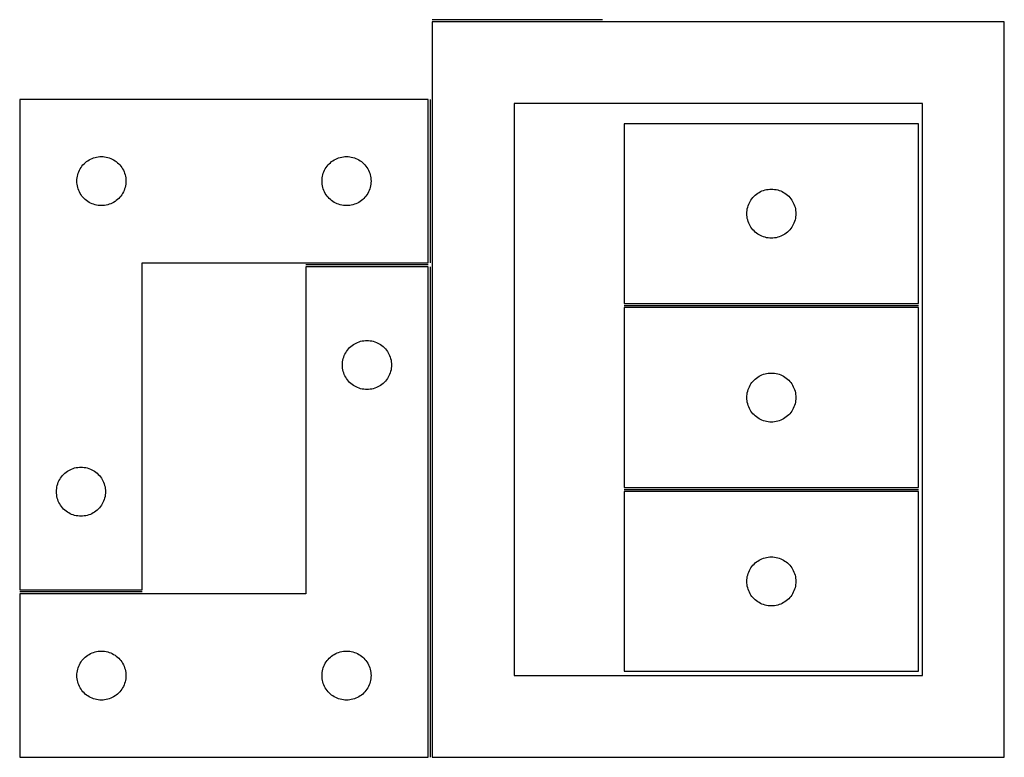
# Model space of a CAD drawing. Header units: millimetres. Extents: x 7 to 1239, y 7 to 1316.
# Tile 1 of 27: x 7 to 368, y 7 to 277. Entities that reach past the tile are written whole.
import ezdxf

# ---------------------------------------------------------------- set-up
doc = ezdxf.new("R2010")
doc.units = ezdxf.units.MM
doc.layers.add('COMMON', color=5, linetype='CONTINUOUS', true_color=0x0000ff)
doc.layers.add('CUT', color=7, linetype='CONTINUOUS', true_color=0x000000)

msp = doc.modelspace()

# ---------------------------------------------------------------- linework, layer by layer
at = {"layer": 'COMMON'}
for p, q in [((220.482124, 277.250017), (158.000007, 277.250017)), ((157.250006, 248.000012), (157.250006, 188.000012)), ((156.500006, 187.250012), (111.500006, 187.250012)), ((157.250006, 186.500006), (157.250006, 6.500006)), ((228.468732, 172.306738), (336.468732, 172.306738)), ((228.468732, 104.806737), (336.468732, 104.806737)), ((51.500006, 67.250012), (6.500006, 67.250012))]:
    msp.add_line(p, q, dxfattribs=at)
at = {"layer": 'CUT'}
for p, q in [((368.000007, 276.500006), (158.000007, 276.500006)), ((158.000007, 276.500006), (158.000007, 6.500006)), ((368.000007, 6.500006), (368.000007, 276.500006)), ((6.500006, 248.000012), (6.500006, 68.000012)), ((156.500006, 248.000012), (6.500006, 248.000012)), ((156.500006, 188.000012), (156.500006, 248.000012)), ((338.000007, 246.500006), (188.000007, 246.500006)), ((188.000007, 246.500006), (188.000007, 36.500006)), ((338.000007, 36.500006), (338.000007, 246.500006)), ((336.468732, 239.056739), (228.468732, 239.056739)), ((228.468732, 239.056739), (228.468732, 173.056739)), ((336.468732, 173.056739), (336.468732, 239.056739)), ((29.733448, 223.934124), (30.136045, 224.363973)), ((30.136045, 224.363973), (30.565894, 224.76657)), ((30.565894, 224.76657), (31.021153, 225.140192)), ((31.021153, 225.140192), (31.499874, 225.483239)), ((31.499874, 225.483239), (32.000006, 225.794241)), ((32.000006, 225.794241), (32.519408, 226.071867)), ((32.519408, 226.071867), (33.055855, 226.314928)), ((33.055855, 226.314928), (33.607051, 226.522383)), ((33.607051, 226.522383), (34.170635, 226.693344)), ((34.170635, 226.693344), (34.744193, 226.82708)), ((34.744193, 226.82708), (35.32527, 226.923016)), ((35.32527, 226.923016), (35.911378, 226.980742)), ((35.911378, 226.980742), (36.500006, 227.000012)), ((36.500006, 227.000012), (37.088634, 226.980742)), ((37.088634, 226.980742), (37.674742, 226.923016)), ((37.674742, 226.923016), (38.255819, 226.82708)), ((38.255819, 226.82708), (38.829377, 226.693344)), ((38.829377, 226.693344), (39.392961, 226.522383)), ((39.392961, 226.522383), (39.944157, 226.314928)), ((39.944157, 226.314928), (40.480604, 226.071867)), ((40.480604, 226.071867), (41.000006, 225.794241)), ((41.000006, 225.794241), (41.500138, 225.483239)), ((41.500138, 225.483239), (41.978859, 225.140192)), ((41.978859, 225.140192), (42.434118, 224.76657)), ((42.434118, 224.76657), (42.863967, 224.363973)), ((42.863967, 224.363973), (43.266564, 223.934124)), ((119.733448, 223.934124), (120.136045, 224.363973)), ((120.136045, 224.363973), (120.565894, 224.76657)), ((120.565894, 224.76657), (121.021153, 225.140192)), ((121.021153, 225.140192), (121.499874, 225.483239)), ((121.499874, 225.483239), (122.000006, 225.794241)), ((122.000006, 225.794241), (122.519408, 226.071867)), ((122.519408, 226.071867), (123.055855, 226.314928)), ((123.055855, 226.314928), (123.607051, 226.522383)), ((123.607051, 226.522383), (124.170635, 226.693344)), ((124.170635, 226.693344), (124.744193, 226.82708)), ((124.744193, 226.82708), (125.32527, 226.923016)), ((125.32527, 226.923016), (125.911378, 226.980742)), ((125.911378, 226.980742), (126.500006, 227.000012)), ((126.500006, 227.000012), (127.088634, 226.980742)), ((127.088634, 226.980742), (127.674742, 226.923016)), ((127.674742, 226.923016), (128.255819, 226.82708)), ((128.255819, 226.82708), (128.829377, 226.693344)), ((128.829377, 226.693344), (129.392961, 226.522383)), ((129.392961, 226.522383), (129.944157, 226.314928)), ((129.944157, 226.314928), (130.480604, 226.071867)), ((130.480604, 226.071867), (131.000006, 225.794241)), ((131.000006, 225.794241), (131.500138, 225.483239)), ((131.500138, 225.483239), (131.978859, 225.140192)), ((131.978859, 225.140192), (132.434118, 224.76657)), ((132.434118, 224.76657), (132.863967, 224.363973)), ((132.863967, 224.363973), (133.266564, 223.934124)), ((27.806674, 220.329383), (27.977635, 220.892967)), ((27.977635, 220.892967), (28.18509, 221.444163)), ((28.18509, 221.444163), (28.428151, 221.98061)), ((28.428151, 221.98061), (28.705777, 222.500012)), ((28.705777, 222.500012), (29.016779, 223.000144)), ((29.016779, 223.000144), (29.359826, 223.478865)), ((29.359826, 223.478865), (29.733448, 223.934124)), ((43.266564, 223.934124), (43.640186, 223.478865)), ((43.640186, 223.478865), (43.983233, 223.000144)), ((43.983233, 223.000144), (44.294235, 222.500012)), ((44.294235, 222.500012), (44.571861, 221.98061)), ((44.571861, 221.98061), (44.814922, 221.444163)), ((44.814922, 221.444163), (45.022377, 220.892967)), ((45.022377, 220.892967), (45.193338, 220.329383)), ((117.806674, 220.329383), (117.977635, 220.892967)), ((117.977635, 220.892967), (118.18509, 221.444163)), ((118.18509, 221.444163), (118.428151, 221.98061)), ((118.428151, 221.98061), (118.705777, 222.500012)), ((118.705777, 222.500012), (119.016779, 223.000144)), ((119.016779, 223.000144), (119.359826, 223.478865)), ((119.359826, 223.478865), (119.733448, 223.934124)), ((133.266564, 223.934124), (133.640186, 223.478865)), ((133.640186, 223.478865), (133.983233, 223.000144)), ((133.983233, 223.000144), (134.294235, 222.500012)), ((134.294235, 222.500012), (134.571861, 221.98061)), ((134.571861, 221.98061), (134.814922, 221.444163)), ((134.814922, 221.444163), (135.022377, 220.892967)), ((135.022377, 220.892967), (135.193338, 220.329383)), ((27.500006, 218.000012), (27.519276, 218.58864)), ((27.519276, 217.411384), (27.500006, 218.000012)), ((27.519276, 218.58864), (27.577002, 219.174748)), ((27.577002, 216.825276), (27.519276, 217.411384)), ((27.577002, 219.174748), (27.672938, 219.755825)), ((27.672938, 219.755825), (27.806674, 220.329383)), ((45.193338, 220.329383), (45.327074, 219.755825)), ((45.327074, 219.755825), (45.42301, 219.174748)), ((45.42301, 219.174748), (45.480736, 218.58864)), ((45.480736, 217.411384), (45.42301, 216.825276)), ((45.480736, 218.58864), (45.500006, 218.000012)), ((45.500006, 218.000012), (45.480736, 217.411384)), ((117.500006, 218.000012), (117.519276, 218.58864)), ((117.519276, 217.411384), (117.500006, 218.000012)), ((117.519276, 218.58864), (117.577002, 219.174748)), ((117.577002, 216.825276), (117.519276, 217.411384)), ((117.577002, 219.174748), (117.672938, 219.755825)), ((117.672938, 219.755825), (117.806674, 220.329383)), ((135.193338, 220.329383), (135.327074, 219.755825)), ((135.327074, 219.755825), (135.42301, 219.174748)), ((135.42301, 219.174748), (135.480736, 218.58864)), ((135.480736, 217.411384), (135.42301, 216.825276)), ((135.480736, 218.58864), (135.500006, 218.000012)), ((135.500006, 218.000012), (135.480736, 217.411384)), ((27.672938, 216.244199), (27.577002, 216.825276)), ((27.806674, 215.670641), (27.672938, 216.244199)), ((27.977635, 215.107057), (27.806674, 215.670641)), ((28.18509, 214.555861), (27.977635, 215.107057)), ((28.428151, 214.019414), (28.18509, 214.555861)), ((28.705777, 213.500012), (28.428151, 214.019414)), ((29.016779, 212.99988), (28.705777, 213.500012)), ((44.294235, 213.500012), (43.983233, 212.99988)), ((44.571861, 214.019414), (44.294235, 213.500012)), ((44.814922, 214.555861), (44.571861, 214.019414)), ((45.022377, 215.107057), (44.814922, 214.555861)), ((45.193338, 215.670641), (45.022377, 215.107057)), ((45.327074, 216.244199), (45.193338, 215.670641)), ((45.42301, 216.825276), (45.327074, 216.244199)), ((117.672938, 216.244199), (117.577002, 216.825276)), ((117.806674, 215.670641), (117.672938, 216.244199)), ((117.977635, 215.107057), (117.806674, 215.670641)), ((118.18509, 214.555861), (117.977635, 215.107057)), ((118.428151, 214.019414), (118.18509, 214.555861)), ((118.705777, 213.500012), (118.428151, 214.019414)), ((119.016779, 212.99988), (118.705777, 213.500012)), ((134.294235, 213.500012), (133.983233, 212.99988)), ((134.571861, 214.019414), (134.294235, 213.500012)), ((134.814922, 214.555861), (134.571861, 214.019414)), ((135.022377, 215.107057), (134.814922, 214.555861)), ((135.193338, 215.670641), (135.022377, 215.107057)), ((135.327074, 216.244199), (135.193338, 215.670641)), ((135.42301, 216.825276), (135.327074, 216.244199)), ((276.989879, 213.196919), (277.4686, 213.539965)), ((277.4686, 213.539965), (277.968732, 213.850967)), ((277.968732, 213.850967), (278.488134, 214.128593)), ((278.488134, 214.128593), (279.024581, 214.371654)), ((279.024581, 214.371654), (279.575777, 214.57911)), ((279.575777, 214.57911), (280.13936, 214.750071)), ((280.13936, 214.750071), (280.712919, 214.883806)), ((280.712919, 214.883806), (281.293996, 214.979742)), ((281.293996, 214.979742), (281.880104, 215.037469)), ((281.880104, 215.037469), (282.468732, 215.056739)), ((282.468732, 215.056739), (283.05736, 215.037469)), ((283.05736, 215.037469), (283.643468, 214.979742)), ((283.643468, 214.979742), (284.224545, 214.883806)), ((284.224545, 214.883806), (284.798103, 214.750071)), ((284.798103, 214.750071), (285.361687, 214.57911)), ((285.361687, 214.57911), (285.912883, 214.371654)), ((285.912883, 214.371654), (286.44933, 214.128593)), ((286.44933, 214.128593), (286.968732, 213.850967)), ((286.968732, 213.850967), (287.468864, 213.539965)), ((287.468864, 213.539965), (287.947585, 213.196919)), ((29.359826, 212.521159), (29.016779, 212.99988)), ((29.733448, 212.0659), (29.359826, 212.521159)), ((30.136045, 211.636051), (29.733448, 212.0659)), ((30.565894, 211.233454), (30.136045, 211.636051)), ((31.021153, 210.859832), (30.565894, 211.233454)), ((31.499874, 210.516785), (31.021153, 210.859832)), ((32.000006, 210.205783), (31.499874, 210.516785)), ((32.519408, 209.928157), (32.000006, 210.205783)), ((33.055855, 209.685096), (32.519408, 209.928157)), ((33.607051, 209.477641), (33.055855, 209.685096)), ((39.944157, 209.685096), (39.392961, 209.477641)), ((40.480604, 209.928157), (39.944157, 209.685096)), ((41.000006, 210.205783), (40.480604, 209.928157)), ((41.500138, 210.516785), (41.000006, 210.205783)), ((41.978859, 210.859832), (41.500138, 210.516785)), ((42.434118, 211.233454), (41.978859, 210.859832)), ((42.863967, 211.636051), (42.434118, 211.233454)), ((43.266564, 212.0659), (42.863967, 211.636051)), ((43.640186, 212.521159), (43.266564, 212.0659)), ((43.983233, 212.99988), (43.640186, 212.521159)), ((119.359826, 212.521159), (119.016779, 212.99988)), ((119.733448, 212.0659), (119.359826, 212.521159)), ((120.136045, 211.636051), (119.733448, 212.0659)), ((120.565894, 211.233454), (120.136045, 211.636051)), ((121.021153, 210.859832), (120.565894, 211.233454)), ((121.499874, 210.516785), (121.021153, 210.859832)), ((122.000006, 210.205783), (121.499874, 210.516785)), ((122.519408, 209.928157), (122.000006, 210.205783)), ((123.055855, 209.685096), (122.519408, 209.928157)), ((123.607051, 209.477641), (123.055855, 209.685096)), ((129.944157, 209.685096), (129.392961, 209.477641)), ((130.480604, 209.928157), (129.944157, 209.685096)), ((131.000006, 210.205783), (130.480604, 209.928157)), ((131.500138, 210.516785), (131.000006, 210.205783)), ((131.978859, 210.859832), (131.500138, 210.516785)), ((132.434118, 211.233454), (131.978859, 210.859832)), ((132.863967, 211.636051), (132.434118, 211.233454)), ((133.266564, 212.0659), (132.863967, 211.636051)), ((133.640186, 212.521159), (133.266564, 212.0659)), ((133.983233, 212.99988), (133.640186, 212.521159)), ((274.153816, 209.500889), (274.396877, 210.037337)), ((274.396877, 210.037337), (274.674503, 210.556739)), ((274.674503, 210.556739), (274.985505, 211.056871)), ((274.985505, 211.056871), (275.328552, 211.535591)), ((275.328552, 211.535591), (275.702174, 211.990851)), ((275.702174, 211.990851), (276.104771, 212.4207)), ((276.104771, 212.4207), (276.53462, 212.823297)), ((276.53462, 212.823297), (276.989879, 213.196919)), ((287.947585, 213.196919), (288.402844, 212.823297)), ((288.402844, 212.823297), (288.832693, 212.4207)), ((288.832693, 212.4207), (289.23529, 211.990851)), ((289.23529, 211.990851), (289.608912, 211.535591)), ((289.608912, 211.535591), (289.951958, 211.056871)), ((289.951958, 211.056871), (290.262961, 210.556739)), ((290.262961, 210.556739), (290.540587, 210.037337)), ((290.540587, 210.037337), (290.783648, 209.500889)), ((34.170635, 209.30668), (33.607051, 209.477641)), ((34.744193, 209.172944), (34.170635, 209.30668)), ((35.32527, 209.077008), (34.744193, 209.172944)), ((35.911378, 209.019282), (35.32527, 209.077008)), ((36.500006, 209.000012), (35.911378, 209.019282)), ((37.088634, 209.019282), (36.500006, 209.000012)), ((37.674742, 209.077008), (37.088634, 209.019282)), ((38.255819, 209.172944), (37.674742, 209.077008)), ((38.829377, 209.30668), (38.255819, 209.172944)), ((39.392961, 209.477641), (38.829377, 209.30668)), ((124.170635, 209.30668), (123.607051, 209.477641)), ((124.744193, 209.172944), (124.170635, 209.30668)), ((125.32527, 209.077008), (124.744193, 209.172944)), ((125.911378, 209.019282), (125.32527, 209.077008)), ((126.500006, 209.000012), (125.911378, 209.019282)), ((127.088634, 209.019282), (126.500006, 209.000012)), ((127.674742, 209.077008), (127.088634, 209.019282)), ((128.255819, 209.172944), (127.674742, 209.077008)), ((128.829377, 209.30668), (128.255819, 209.172944)), ((129.392961, 209.477641), (128.829377, 209.30668)), ((273.468732, 206.056739), (273.488002, 206.645367)), ((273.488002, 205.46811), (273.468732, 206.056739)), ((273.488002, 206.645367), (273.545728, 207.231474)), ((273.545728, 207.231474), (273.641664, 207.812551)), ((273.641664, 207.812551), (273.775399, 208.38611)), ((273.775399, 208.38611), (273.946361, 208.949694)), ((273.946361, 208.949694), (274.153816, 209.500889)), ((290.783648, 209.500889), (290.991103, 208.949694)), ((290.991103, 208.949694), (291.162064, 208.38611)), ((291.162064, 208.38611), (291.295799, 207.812551)), ((291.295799, 207.812551), (291.391736, 207.231474)), ((291.391736, 207.231474), (291.449462, 206.645367)), ((291.449462, 206.645367), (291.468732, 206.056739)), ((291.468732, 206.056739), (291.449462, 205.46811)), ((273.545728, 204.882003), (273.488002, 205.46811)), ((273.641664, 204.300926), (273.545728, 204.882003)), ((273.775399, 203.727367), (273.641664, 204.300926)), ((273.946361, 203.163783), (273.775399, 203.727367)), ((274.153816, 202.612588), (273.946361, 203.163783)), ((274.396877, 202.07614), (274.153816, 202.612588)), ((290.783648, 202.612588), (290.540587, 202.07614)), ((290.991103, 203.163783), (290.783648, 202.612588)), ((291.162064, 203.727367), (290.991103, 203.163783)), ((291.295799, 204.300926), (291.162064, 203.727367)), ((291.391736, 204.882003), (291.295799, 204.300926)), ((291.449462, 205.46811), (291.391736, 204.882003)), ((274.674503, 201.556739), (274.396877, 202.07614)), ((274.985505, 201.056606), (274.674503, 201.556739)), ((275.328552, 200.577886), (274.985505, 201.056606)), ((275.702174, 200.122626), (275.328552, 200.577886)), ((276.104771, 199.692778), (275.702174, 200.122626)), ((276.53462, 199.29018), (276.104771, 199.692778)), ((276.989879, 198.916558), (276.53462, 199.29018)), ((277.4686, 198.573512), (276.989879, 198.916558)), ((287.947585, 198.916558), (287.468864, 198.573512)), ((288.402844, 199.29018), (287.947585, 198.916558)), ((288.832693, 199.692778), (288.402844, 199.29018)), ((289.23529, 200.122626), (288.832693, 199.692778)), ((289.608912, 200.577886), (289.23529, 200.122626)), ((289.951958, 201.056606), (289.608912, 200.577886)), ((290.262961, 201.556739), (289.951958, 201.056606)), ((290.540587, 202.07614), (290.262961, 201.556739)), ((277.968732, 198.26251), (277.4686, 198.573512)), ((278.488134, 197.984884), (277.968732, 198.26251)), ((279.024581, 197.741823), (278.488134, 197.984884)), ((279.575777, 197.534367), (279.024581, 197.741823)), ((280.13936, 197.363406), (279.575777, 197.534367)), ((280.712919, 197.229671), (280.13936, 197.363406)), ((281.293996, 197.133735), (280.712919, 197.229671)), ((281.880104, 197.076008), (281.293996, 197.133735)), ((282.468732, 197.056739), (281.880104, 197.076008)), ((283.05736, 197.076008), (282.468732, 197.056739)), ((283.643468, 197.133735), (283.05736, 197.076008)), ((284.224545, 197.229671), (283.643468, 197.133735)), ((284.798103, 197.363406), (284.224545, 197.229671)), ((285.361687, 197.534367), (284.798103, 197.363406)), ((285.912883, 197.741823), (285.361687, 197.534367)), ((286.44933, 197.984884), (285.912883, 197.741823)), ((286.968732, 198.26251), (286.44933, 197.984884)), ((287.468864, 198.573512), (286.968732, 198.26251)), ((51.500006, 68.000012), (51.500006, 188.000012)), ((51.500006, 188.000012), (156.500006, 188.000012)), ((156.500006, 186.500006), (111.500006, 186.500006)), ((111.500006, 186.500006), (111.500006, 66.500006)), ((156.500006, 6.500006), (156.500006, 186.500006)), ((228.468732, 173.056739), (336.468732, 173.056739)), ((336.468732, 171.556738), (228.468732, 171.556738)), ((228.468732, 171.556738), (228.468732, 105.556738)), ((336.468732, 105.556738), (336.468732, 171.556738)), ((131.107051, 159.022377), (131.670635, 159.193338)), ((131.670635, 159.193338), (132.244193, 159.327074)), ((132.244193, 159.327074), (132.82527, 159.42301)), ((132.82527, 159.42301), (133.411378, 159.480736)), ((133.411378, 159.480736), (134.000006, 159.500006)), ((134.000006, 159.500006), (134.588634, 159.480736)), ((134.588634, 159.480736), (135.174742, 159.42301)), ((135.174742, 159.42301), (135.755819, 159.327074)), ((135.755819, 159.327074), (136.329377, 159.193338)), ((136.329377, 159.193338), (136.892961, 159.022377)), ((126.205777, 155.000006), (126.516779, 155.500138)), ((126.516779, 155.500138), (126.859826, 155.978859)), ((126.859826, 155.978859), (127.233448, 156.434118)), ((127.233448, 156.434118), (127.636045, 156.863967)), ((127.636045, 156.863967), (128.065894, 157.266564)), ((128.065894, 157.266564), (128.521153, 157.640186)), ((128.521153, 157.640186), (128.999874, 157.983233)), ((128.999874, 157.983233), (129.500006, 158.294235)), ((129.500006, 158.294235), (130.019408, 158.571861)), ((130.019408, 158.571861), (130.555855, 158.814922)), ((130.555855, 158.814922), (131.107051, 159.022377)), ((136.892961, 159.022377), (137.444157, 158.814922)), ((137.444157, 158.814922), (137.980604, 158.571861)), ((137.980604, 158.571861), (138.500006, 158.294235)), ((138.500006, 158.294235), (139.000138, 157.983233)), ((139.000138, 157.983233), (139.478859, 157.640186)), ((139.478859, 157.640186), (139.934118, 157.266564)), ((139.934118, 157.266564), (140.363967, 156.863967)), ((140.363967, 156.863967), (140.766564, 156.434118)), ((140.766564, 156.434118), (141.140186, 155.978859)), ((141.140186, 155.978859), (141.483233, 155.500138)), ((141.483233, 155.500138), (141.794235, 155.000006)), ((125.077002, 151.674742), (125.172938, 152.255819)), ((125.172938, 152.255819), (125.306674, 152.829377)), ((125.306674, 152.829377), (125.477635, 153.392961)), ((125.477635, 153.392961), (125.68509, 153.944157)), ((125.68509, 153.944157), (125.928151, 154.480604)), ((125.928151, 154.480604), (126.205777, 155.000006)), ((141.794235, 155.000006), (142.071861, 154.480604)), ((142.071861, 154.480604), (142.314922, 153.944157)), ((142.314922, 153.944157), (142.522377, 153.392961)), ((142.522377, 153.392961), (142.693338, 152.829377)), ((142.693338, 152.829377), (142.827074, 152.255819)), ((142.827074, 152.255819), (142.92301, 151.674742)), ((125.000006, 150.500006), (125.019276, 151.088634)), ((125.019276, 149.911378), (125.000006, 150.500006)), ((125.019276, 151.088634), (125.077002, 151.674742)), ((125.077002, 149.32527), (125.019276, 149.911378)), ((125.172938, 148.744193), (125.077002, 149.32527)), ((125.306674, 148.170635), (125.172938, 148.744193)), ((142.827074, 148.744193), (142.693338, 148.170635)), ((142.92301, 149.32527), (142.827074, 148.744193)), ((142.92301, 151.674742), (142.980736, 151.088634)), ((142.980736, 149.911378), (142.92301, 149.32527)), ((142.980736, 151.088634), (143.000006, 150.500006)), ((143.000006, 150.500006), (142.980736, 149.911378)), ((125.477635, 147.607051), (125.306674, 148.170635)), ((125.68509, 147.055855), (125.477635, 147.607051)), ((125.928151, 146.519408), (125.68509, 147.055855)), ((126.205777, 146.000006), (125.928151, 146.519408)), ((126.516779, 145.499874), (126.205777, 146.000006)), ((126.859826, 145.021153), (126.516779, 145.499874)), ((127.233448, 144.565894), (126.859826, 145.021153)), ((141.140186, 145.021153), (140.766564, 144.565894)), ((141.483233, 145.499874), (141.140186, 145.021153)), ((141.794235, 146.000006), (141.483233, 145.499874)), ((142.071861, 146.519408), (141.794235, 146.000006)), ((142.314922, 147.055855), (142.071861, 146.519408)), ((142.522377, 147.607051), (142.314922, 147.055855)), ((142.693338, 148.170635), (142.522377, 147.607051)), ((275.702174, 144.49085), (276.104771, 144.920699)), ((276.104771, 144.920699), (276.53462, 145.323296)), ((276.53462, 145.323296), (276.989879, 145.696918)), ((276.989879, 145.696918), (277.4686, 146.039964)), ((277.4686, 146.039964), (277.968732, 146.350966)), ((277.968732, 146.350966), (278.488134, 146.628592)), ((278.488134, 146.628592), (279.024581, 146.871653)), ((279.024581, 146.871653), (279.575777, 147.079109)), ((279.575777, 147.079109), (280.13936, 147.25007)), ((280.13936, 147.25007), (280.712919, 147.383805)), ((280.712919, 147.383805), (281.293996, 147.479741)), ((281.293996, 147.479741), (281.880104, 147.537468)), ((281.880104, 147.537468), (282.468732, 147.556738)), ((282.468732, 147.556738), (283.05736, 147.537468)), ((283.05736, 147.537468), (283.643468, 147.479741)), ((283.643468, 147.479741), (284.224545, 147.383805)), ((284.224545, 147.383805), (284.798103, 147.25007)), ((284.798103, 147.25007), (285.361687, 147.079109)), ((285.361687, 147.079109), (285.912883, 146.871653)), ((285.912883, 146.871653), (286.44933, 146.628592)), ((286.44933, 146.628592), (286.968732, 146.350966)), ((286.968732, 146.350966), (287.468864, 146.039964)), ((287.468864, 146.039964), (287.947585, 145.696918)), ((287.947585, 145.696918), (288.402844, 145.323296)), ((288.402844, 145.323296), (288.832693, 144.920699)), ((288.832693, 144.920699), (289.23529, 144.49085)), ((127.636045, 144.136045), (127.233448, 144.565894)), ((128.065894, 143.733448), (127.636045, 144.136045)), ((128.521153, 143.359826), (128.065894, 143.733448)), ((128.999874, 143.016779), (128.521153, 143.359826)), ((129.500006, 142.705777), (128.999874, 143.016779)), ((130.019408, 142.428151), (129.500006, 142.705777)), ((130.555855, 142.18509), (130.019408, 142.428151)), ((131.107051, 141.977635), (130.555855, 142.18509)), ((131.670635, 141.806674), (131.107051, 141.977635)), ((132.244193, 141.672938), (131.670635, 141.806674)), ((132.82527, 141.577002), (132.244193, 141.672938)), ((133.411378, 141.519276), (132.82527, 141.577002)), ((134.000006, 141.500006), (133.411378, 141.519276)), ((134.588634, 141.519276), (134.000006, 141.500006)), ((135.174742, 141.577002), (134.588634, 141.519276)), ((135.755819, 141.672938), (135.174742, 141.577002)), ((136.329377, 141.806674), (135.755819, 141.672938)), ((136.892961, 141.977635), (136.329377, 141.806674)), ((137.444157, 142.18509), (136.892961, 141.977635)), ((137.980604, 142.428151), (137.444157, 142.18509)), ((138.500006, 142.705777), (137.980604, 142.428151)), ((139.000138, 143.016779), (138.500006, 142.705777)), ((139.478859, 143.359826), (139.000138, 143.016779)), ((139.934118, 143.733448), (139.478859, 143.359826)), ((140.363967, 144.136045), (139.934118, 143.733448)), ((140.766564, 144.565894), (140.363967, 144.136045)), ((273.775399, 140.886109), (273.946361, 141.449693)), ((273.946361, 141.449693), (274.153816, 142.000888)), ((274.153816, 142.000888), (274.396877, 142.537336)), ((274.396877, 142.537336), (274.674503, 143.056738)), ((274.674503, 143.056738), (274.985505, 143.55687)), ((274.985505, 143.55687), (275.328552, 144.03559)), ((275.328552, 144.03559), (275.702174, 144.49085)), ((289.23529, 144.49085), (289.608912, 144.03559)), ((289.608912, 144.03559), (289.951958, 143.55687)), ((289.951958, 143.55687), (290.262961, 143.056738)), ((290.262961, 143.056738), (290.540587, 142.537336)), ((290.540587, 142.537336), (290.783648, 142.000888)), ((290.783648, 142.000888), (290.991103, 141.449693)), ((290.991103, 141.449693), (291.162064, 140.886109)), ((273.468732, 138.556738), (273.488002, 139.145366)), ((273.488002, 137.968109), (273.468732, 138.556738)), ((273.488002, 139.145366), (273.545728, 139.731473)), ((273.545728, 137.382002), (273.488002, 137.968109)), ((273.545728, 139.731473), (273.641664, 140.31255)), ((273.641664, 136.800925), (273.545728, 137.382002)), ((273.641664, 140.31255), (273.775399, 140.886109)), ((291.162064, 140.886109), (291.295799, 140.31255)), ((291.295799, 140.31255), (291.391736, 139.731473)), ((291.391736, 137.382002), (291.295799, 136.800925)), ((291.391736, 139.731473), (291.449462, 139.145366)), ((291.449462, 137.968109), (291.391736, 137.382002)), ((291.449462, 139.145366), (291.468732, 138.556738)), ((291.468732, 138.556738), (291.449462, 137.968109)), ((273.775399, 136.227366), (273.641664, 136.800925)), ((273.946361, 135.663782), (273.775399, 136.227366)), ((274.153816, 135.112587), (273.946361, 135.663782)), ((274.396877, 134.576139), (274.153816, 135.112587)), ((274.674503, 134.056738), (274.396877, 134.576139)), ((274.985505, 133.556605), (274.674503, 134.056738)), ((290.262961, 134.056738), (289.951958, 133.556605)), ((290.540587, 134.576139), (290.262961, 134.056738)), ((290.783648, 135.112587), (290.540587, 134.576139)), ((290.991103, 135.663782), (290.783648, 135.112587)), ((291.162064, 136.227366), (290.991103, 135.663782)), ((291.295799, 136.800925), (291.162064, 136.227366)), ((275.328552, 133.077885), (274.985505, 133.556605)), ((275.702174, 132.622625), (275.328552, 133.077885)), ((276.104771, 132.192777), (275.702174, 132.622625)), ((276.53462, 131.790179), (276.104771, 132.192777)), ((276.989879, 131.416557), (276.53462, 131.790179)), ((277.4686, 131.073511), (276.989879, 131.416557)), ((277.968732, 130.762509), (277.4686, 131.073511)), ((278.488134, 130.484883), (277.968732, 130.762509)), ((279.024581, 130.241822), (278.488134, 130.484883)), ((279.575777, 130.034366), (279.024581, 130.241822)), ((285.912883, 130.241822), (285.361687, 130.034366)), ((286.44933, 130.484883), (285.912883, 130.241822)), ((286.968732, 130.762509), (286.44933, 130.484883)), ((287.468864, 131.073511), (286.968732, 130.762509)), ((287.947585, 131.416557), (287.468864, 131.073511)), ((288.402844, 131.790179), (287.947585, 131.416557)), ((288.832693, 132.192777), (288.402844, 131.790179)), ((289.23529, 132.622625), (288.832693, 132.192777)), ((289.608912, 133.077885), (289.23529, 132.622625)), ((289.951958, 133.556605), (289.608912, 133.077885)), ((280.13936, 129.863405), (279.575777, 130.034366)), ((280.712919, 129.72967), (280.13936, 129.863405)), ((281.293996, 129.633734), (280.712919, 129.72967)), ((281.880104, 129.576007), (281.293996, 129.633734)), ((282.468732, 129.556738), (281.880104, 129.576007)), ((283.05736, 129.576007), (282.468732, 129.556738)), ((283.643468, 129.633734), (283.05736, 129.576007)), ((284.224545, 129.72967), (283.643468, 129.633734)), ((284.798103, 129.863405), (284.224545, 129.72967)), ((285.361687, 130.034366), (284.798103, 129.863405)), ((24.500006, 111.794241), (25.019408, 112.071867)), ((25.019408, 112.071867), (25.555855, 112.314928)), ((25.555855, 112.314928), (26.107051, 112.522383)), ((26.107051, 112.522383), (26.670635, 112.693344)), ((26.670635, 112.693344), (27.244193, 112.82708)), ((27.244193, 112.82708), (27.82527, 112.923016)), ((27.82527, 112.923016), (28.411378, 112.980742)), ((28.411378, 112.980742), (29.000006, 113.000012)), ((29.000006, 113.000012), (29.588634, 112.980742)), ((29.588634, 112.980742), (30.174742, 112.923016)), ((30.174742, 112.923016), (30.755819, 112.82708)), ((30.755819, 112.82708), (31.329377, 112.693344)), ((31.329377, 112.693344), (31.892961, 112.522383)), ((31.892961, 112.522383), (32.444157, 112.314928)), ((32.444157, 112.314928), (32.980604, 112.071867)), ((32.980604, 112.071867), (33.500006, 111.794241)), ((20.928151, 107.98061), (21.205777, 108.500012)), ((21.205777, 108.500012), (21.516779, 109.000144)), ((21.516779, 109.000144), (21.859826, 109.478865)), ((21.859826, 109.478865), (22.233448, 109.934124)), ((22.233448, 109.934124), (22.636045, 110.363973)), ((22.636045, 110.363973), (23.065894, 110.76657)), ((23.065894, 110.76657), (23.521153, 111.140192)), ((23.521153, 111.140192), (23.999874, 111.483239)), ((23.999874, 111.483239), (24.500006, 111.794241)), ((33.500006, 111.794241), (34.000138, 111.483239)), ((34.000138, 111.483239), (34.478859, 111.140192)), ((34.478859, 111.140192), (34.934118, 110.76657)), ((34.934118, 110.76657), (35.363967, 110.363973)), ((35.363967, 110.363973), (35.766564, 109.934124)), ((35.766564, 109.934124), (36.140186, 109.478865)), ((36.140186, 109.478865), (36.483233, 109.000144)), ((36.483233, 109.000144), (36.794235, 108.500012)), ((36.794235, 108.500012), (37.071861, 107.98061)), ((20.019276, 104.58864), (20.077002, 105.174748)), ((20.077002, 105.174748), (20.172938, 105.755825)), ((20.172938, 105.755825), (20.306674, 106.329383)), ((20.306674, 106.329383), (20.477635, 106.892967)), ((20.477635, 106.892967), (20.68509, 107.444163)), ((20.68509, 107.444163), (20.928151, 107.98061)), ((37.071861, 107.98061), (37.314922, 107.444163)), ((37.314922, 107.444163), (37.522377, 106.892967)), ((37.522377, 106.892967), (37.693338, 106.329383)), ((37.693338, 106.329383), (37.827074, 105.755825)), ((37.827074, 105.755825), (37.92301, 105.174748)), ((37.92301, 105.174748), (37.980736, 104.58864)), ((228.468732, 105.556738), (336.468732, 105.556738)), ((20.000006, 104.000012), (20.019276, 104.58864)), ((20.019276, 103.411384), (20.000006, 104.000012)), ((20.077002, 102.825276), (20.019276, 103.411384)), ((20.172938, 102.244199), (20.077002, 102.825276)), ((20.306674, 101.670641), (20.172938, 102.244199)), ((20.477635, 101.107057), (20.306674, 101.670641)), ((37.693338, 101.670641), (37.522377, 101.107057)), ((37.827074, 102.244199), (37.693338, 101.670641)), ((37.92301, 102.825276), (37.827074, 102.244199)), ((37.980736, 103.411384), (37.92301, 102.825276)), ((37.980736, 104.58864), (38.000006, 104.000012)), ((38.000006, 104.000012), (37.980736, 103.411384)), ((336.468732, 104.056737), (228.468732, 104.056737)), ((228.468732, 104.056737), (228.468732, 38.056737)), ((336.468732, 38.056737), (336.468732, 104.056737)), ((20.68509, 100.555861), (20.477635, 101.107057)), ((20.928151, 100.019414), (20.68509, 100.555861)), ((21.205777, 99.500012), (20.928151, 100.019414)), ((21.516779, 98.99988), (21.205777, 99.500012)), ((21.859826, 98.521159), (21.516779, 98.99988)), ((22.233448, 98.0659), (21.859826, 98.521159)), ((22.636045, 97.636051), (22.233448, 98.0659)), ((23.065894, 97.233454), (22.636045, 97.636051)), ((35.363967, 97.636051), (34.934118, 97.233454)), ((35.766564, 98.0659), (35.363967, 97.636051)), ((36.140186, 98.521159), (35.766564, 98.0659)), ((36.483233, 98.99988), (36.140186, 98.521159)), ((36.794235, 99.500012), (36.483233, 98.99988)), ((37.071861, 100.019414), (36.794235, 99.500012)), ((37.314922, 100.555861), (37.071861, 100.019414)), ((37.522377, 101.107057), (37.314922, 100.555861)), ((23.521153, 96.859832), (23.065894, 97.233454)), ((23.999874, 96.516785), (23.521153, 96.859832)), ((24.500006, 96.205783), (23.999874, 96.516785)), ((25.019408, 95.928157), (24.500006, 96.205783)), ((25.555855, 95.685096), (25.019408, 95.928157)), ((26.107051, 95.477641), (25.555855, 95.685096)), ((26.670635, 95.30668), (26.107051, 95.477641)), ((27.244193, 95.172944), (26.670635, 95.30668)), ((27.82527, 95.077008), (27.244193, 95.172944)), ((28.411378, 95.019282), (27.82527, 95.077008)), ((29.000006, 95.000012), (28.411378, 95.019282)), ((29.588634, 95.019282), (29.000006, 95.000012)), ((30.174742, 95.077008), (29.588634, 95.019282)), ((30.755819, 95.172944), (30.174742, 95.077008)), ((31.329377, 95.30668), (30.755819, 95.172944)), ((31.892961, 95.477641), (31.329377, 95.30668)), ((32.444157, 95.685096), (31.892961, 95.477641)), ((32.980604, 95.928157), (32.444157, 95.685096)), ((33.500006, 96.205783), (32.980604, 95.928157)), ((34.000138, 96.516785), (33.500006, 96.205783)), ((34.478859, 96.859832), (34.000138, 96.516785)), ((34.934118, 97.233454), (34.478859, 96.859832)), ((279.024581, 79.371652), (279.575777, 79.579108)), ((279.575777, 79.579108), (280.13936, 79.750069)), ((280.13936, 79.750069), (280.712919, 79.883804)), ((280.712919, 79.883804), (281.293996, 79.97974)), ((281.293996, 79.97974), (281.880104, 80.037467)), ((281.880104, 80.037467), (282.468732, 80.056737)), ((282.468732, 80.056737), (283.05736, 80.037467)), ((283.05736, 80.037467), (283.643468, 79.97974)), ((283.643468, 79.97974), (284.224545, 79.883804)), ((284.224545, 79.883804), (284.798103, 79.750069)), ((284.798103, 79.750069), (285.361687, 79.579108)), ((285.361687, 79.579108), (285.912883, 79.371652)), ((274.674503, 75.556737), (274.985505, 76.056869)), ((274.985505, 76.056869), (275.328552, 76.535589)), ((275.328552, 76.535589), (275.702174, 76.990849)), ((275.702174, 76.990849), (276.104771, 77.420698)), ((276.104771, 77.420698), (276.53462, 77.823295)), ((276.53462, 77.823295), (276.989879, 78.196917)), ((276.989879, 78.196917), (277.4686, 78.539963)), ((277.4686, 78.539963), (277.968732, 78.850965)), ((277.968732, 78.850965), (278.488134, 79.128591)), ((278.488134, 79.128591), (279.024581, 79.371652)), ((285.912883, 79.371652), (286.44933, 79.128591)), ((286.44933, 79.128591), (286.968732, 78.850965)), ((286.968732, 78.850965), (287.468864, 78.539963)), ((287.468864, 78.539963), (287.947585, 78.196917)), ((287.947585, 78.196917), (288.402844, 77.823295)), ((288.402844, 77.823295), (288.832693, 77.420698)), ((288.832693, 77.420698), (289.23529, 76.990849)), ((289.23529, 76.990849), (289.608912, 76.535589)), ((289.608912, 76.535589), (289.951958, 76.056869)), ((289.951958, 76.056869), (290.262961, 75.556737)), ((273.545728, 72.231472), (273.641664, 72.812549)), ((273.641664, 72.812549), (273.775399, 73.386108)), ((273.775399, 73.386108), (273.946361, 73.949692)), ((273.946361, 73.949692), (274.153816, 74.500887)), ((274.153816, 74.500887), (274.396877, 75.037335)), ((274.396877, 75.037335), (274.674503, 75.556737)), ((290.262961, 75.556737), (290.540587, 75.037335)), ((290.540587, 75.037335), (290.783648, 74.500887)), ((290.783648, 74.500887), (290.991103, 73.949692)), ((290.991103, 73.949692), (291.162064, 73.386108)), ((291.162064, 73.386108), (291.295799, 72.812549)), ((291.295799, 72.812549), (291.391736, 72.231472)), ((273.468732, 71.056737), (273.488002, 71.645365)), ((273.488002, 70.468108), (273.468732, 71.056737)), ((273.488002, 71.645365), (273.545728, 72.231472)), ((273.545728, 69.882001), (273.488002, 70.468108)), ((273.641664, 69.300924), (273.545728, 69.882001)), ((273.775399, 68.727365), (273.641664, 69.300924)), ((273.946361, 68.163781), (273.775399, 68.727365)), ((291.162064, 68.727365), (290.991103, 68.163781)), ((291.295799, 69.300924), (291.162064, 68.727365)), ((291.391736, 69.882001), (291.295799, 69.300924)), ((291.391736, 72.231472), (291.449462, 71.645365)), ((291.449462, 70.468108), (291.391736, 69.882001)), ((291.449462, 71.645365), (291.468732, 71.056737)), ((291.468732, 71.056737), (291.449462, 70.468108)), ((6.500006, 68.000012), (51.500006, 68.000012)), ((111.500006, 66.500006), (6.500006, 66.500006)), ((6.500006, 66.500006), (6.500006, 6.500006)), ((274.153816, 67.612586), (273.946361, 68.163781)), ((274.396877, 67.076138), (274.153816, 67.612586)), ((274.674503, 66.556737), (274.396877, 67.076138)), ((274.985505, 66.056604), (274.674503, 66.556737)), ((275.328552, 65.577884), (274.985505, 66.056604)), ((275.702174, 65.122624), (275.328552, 65.577884)), ((276.104771, 64.692776), (275.702174, 65.122624)), ((289.23529, 65.122624), (288.832693, 64.692776)), ((289.608912, 65.577884), (289.23529, 65.122624)), ((289.951958, 66.056604), (289.608912, 65.577884)), ((290.262961, 66.556737), (289.951958, 66.056604)), ((290.540587, 67.076138), (290.262961, 66.556737)), ((290.783648, 67.612586), (290.540587, 67.076138)), ((290.991103, 68.163781), (290.783648, 67.612586)), ((276.53462, 64.290178), (276.104771, 64.692776)), ((276.989879, 63.916556), (276.53462, 64.290178)), ((277.4686, 63.57351), (276.989879, 63.916556)), ((277.968732, 63.262508), (277.4686, 63.57351)), ((278.488134, 62.984882), (277.968732, 63.262508)), ((279.024581, 62.741821), (278.488134, 62.984882)), ((279.575777, 62.534365), (279.024581, 62.741821)), ((280.13936, 62.363404), (279.575777, 62.534365)), ((280.712919, 62.229669), (280.13936, 62.363404)), ((281.293996, 62.133733), (280.712919, 62.229669)), ((281.880104, 62.076006), (281.293996, 62.133733)), ((282.468732, 62.056737), (281.880104, 62.076006)), ((283.05736, 62.076006), (282.468732, 62.056737)), ((283.643468, 62.133733), (283.05736, 62.076006)), ((284.224545, 62.229669), (283.643468, 62.133733)), ((284.798103, 62.363404), (284.224545, 62.229669)), ((285.361687, 62.534365), (284.798103, 62.363404)), ((285.912883, 62.741821), (285.361687, 62.534365)), ((286.44933, 62.984882), (285.912883, 62.741821)), ((286.968732, 63.262508), (286.44933, 62.984882)), ((287.468864, 63.57351), (286.968732, 63.262508)), ((287.947585, 63.916556), (287.468864, 63.57351)), ((288.402844, 64.290178), (287.947585, 63.916556)), ((288.832693, 64.692776), (288.402844, 64.290178)), ((30.565894, 43.266564), (31.021153, 43.640186)), ((31.021153, 43.640186), (31.499874, 43.983233)), ((31.499874, 43.983233), (32.000006, 44.294235)), ((32.000006, 44.294235), (32.519408, 44.571861)), ((32.519408, 44.571861), (33.055855, 44.814922)), ((33.055855, 44.814922), (33.607051, 45.022377)), ((33.607051, 45.022377), (34.170635, 45.193338)), ((34.170635, 45.193338), (34.744193, 45.327074)), ((34.744193, 45.327074), (35.32527, 45.42301)), ((35.32527, 45.42301), (35.911378, 45.480736)), ((35.911378, 45.480736), (36.500006, 45.500006)), ((36.500006, 45.500006), (37.088634, 45.480736)), ((37.088634, 45.480736), (37.674742, 45.42301)), ((37.674742, 45.42301), (38.255819, 45.327074)), ((38.255819, 45.327074), (38.829377, 45.193338)), ((38.829377, 45.193338), (39.392961, 45.022377)), ((39.392961, 45.022377), (39.944157, 44.814922)), ((39.944157, 44.814922), (40.480604, 44.571861)), ((40.480604, 44.571861), (41.000006, 44.294235)), ((41.000006, 44.294235), (41.500138, 43.983233)), ((41.500138, 43.983233), (41.978859, 43.640186)), ((41.978859, 43.640186), (42.434118, 43.266564)), ((120.565894, 43.266564), (121.021153, 43.640186)), ((121.021153, 43.640186), (121.499874, 43.983233)), ((121.499874, 43.983233), (122.000006, 44.294235)), ((122.000006, 44.294235), (122.519408, 44.571861)), ((122.519408, 44.571861), (123.055855, 44.814922)), ((123.055855, 44.814922), (123.607051, 45.022377)), ((123.607051, 45.022377), (124.170635, 45.193338)), ((124.170635, 45.193338), (124.744193, 45.327074)), ((124.744193, 45.327074), (125.32527, 45.42301)), ((125.32527, 45.42301), (125.911378, 45.480736)), ((125.911378, 45.480736), (126.500006, 45.500006)), ((126.500006, 45.500006), (127.088634, 45.480736)), ((127.088634, 45.480736), (127.674742, 45.42301)), ((127.674742, 45.42301), (128.255819, 45.327074)), ((128.255819, 45.327074), (128.829377, 45.193338)), ((128.829377, 45.193338), (129.392961, 45.022377)), ((129.392961, 45.022377), (129.944157, 44.814922)), ((129.944157, 44.814922), (130.480604, 44.571861)), ((130.480604, 44.571861), (131.000006, 44.294235)), ((131.000006, 44.294235), (131.500138, 43.983233)), ((131.500138, 43.983233), (131.978859, 43.640186)), ((131.978859, 43.640186), (132.434118, 43.266564)), ((27.977635, 39.392961), (28.18509, 39.944157)), ((28.18509, 39.944157), (28.428151, 40.480604)), ((28.428151, 40.480604), (28.705777, 41.000006)), ((28.705777, 41.000006), (29.016779, 41.500138)), ((29.016779, 41.500138), (29.359826, 41.978859)), ((29.359826, 41.978859), (29.733448, 42.434118)), ((29.733448, 42.434118), (30.136045, 42.863967)), ((30.136045, 42.863967), (30.565894, 43.266564)), ((42.434118, 43.266564), (42.863967, 42.863967)), ((42.863967, 42.863967), (43.266564, 42.434118)), ((43.266564, 42.434118), (43.640186, 41.978859)), ((43.640186, 41.978859), (43.983233, 41.500138)), ((43.983233, 41.500138), (44.294235, 41.000006)), ((44.294235, 41.000006), (44.571861, 40.480604)), ((44.571861, 40.480604), (44.814922, 39.944157)), ((44.814922, 39.944157), (45.022377, 39.392961)), ((117.977635, 39.392961), (118.18509, 39.944157)), ((118.18509, 39.944157), (118.428151, 40.480604)), ((118.428151, 40.480604), (118.705777, 41.000006)), ((118.705777, 41.000006), (119.016779, 41.500138)), ((119.016779, 41.500138), (119.359826, 41.978859)), ((119.359826, 41.978859), (119.733448, 42.434118)), ((119.733448, 42.434118), (120.136045, 42.863967)), ((120.136045, 42.863967), (120.565894, 43.266564)), ((132.434118, 43.266564), (132.863967, 42.863967)), ((132.863967, 42.863967), (133.266564, 42.434118)), ((133.266564, 42.434118), (133.640186, 41.978859)), ((133.640186, 41.978859), (133.983233, 41.500138)), ((133.983233, 41.500138), (134.294235, 41.000006)), ((134.294235, 41.000006), (134.571861, 40.480604)), ((134.571861, 40.480604), (134.814922, 39.944157)), ((134.814922, 39.944157), (135.022377, 39.392961)), ((27.500006, 36.500006), (27.519276, 37.088634)), ((27.519276, 35.911378), (27.500006, 36.500006)), ((27.519276, 37.088634), (27.577002, 37.674742)), ((27.577002, 37.674742), (27.672938, 38.255819)), ((27.672938, 38.255819), (27.806674, 38.829377)), ((27.806674, 38.829377), (27.977635, 39.392961)), ((45.022377, 39.392961), (45.193338, 38.829377)), ((45.193338, 38.829377), (45.327074, 38.255819)), ((45.327074, 38.255819), (45.42301, 37.674742)), ((45.42301, 37.674742), (45.480736, 37.088634)), ((45.480736, 37.088634), (45.500006, 36.500006)), ((45.500006, 36.500006), (45.480736, 35.911378)), ((117.500006, 36.500006), (117.519276, 37.088634)), ((117.519276, 35.911378), (117.500006, 36.500006)), ((117.519276, 37.088634), (117.577002, 37.674742)), ((117.577002, 37.674742), (117.672938, 38.255819)), ((117.672938, 38.255819), (117.806674, 38.829377)), ((117.806674, 38.829377), (117.977635, 39.392961)), ((135.022377, 39.392961), (135.193338, 38.829377)), ((135.193338, 38.829377), (135.327074, 38.255819)), ((135.327074, 38.255819), (135.42301, 37.674742)), ((135.42301, 37.674742), (135.480736, 37.088634)), ((135.480736, 37.088634), (135.500006, 36.500006)), ((135.500006, 36.500006), (135.480736, 35.911378)), ((188.000007, 36.500006), (338.000007, 36.500006)), ((228.468732, 38.056737), (336.468732, 38.056737)), ((27.577002, 35.32527), (27.519276, 35.911378)), ((27.672938, 34.744193), (27.577002, 35.32527)), ((27.806674, 34.170635), (27.672938, 34.744193)), ((27.977635, 33.607051), (27.806674, 34.170635)), ((28.18509, 33.055855), (27.977635, 33.607051)), ((28.428151, 32.519408), (28.18509, 33.055855)), ((44.814922, 33.055855), (44.571861, 32.519408)), ((45.022377, 33.607051), (44.814922, 33.055855)), ((45.193338, 34.170635), (45.022377, 33.607051)), ((45.327074, 34.744193), (45.193338, 34.170635)), ((45.42301, 35.32527), (45.327074, 34.744193)), ((45.480736, 35.911378), (45.42301, 35.32527)), ((117.577002, 35.32527), (117.519276, 35.911378)), ((117.672938, 34.744193), (117.577002, 35.32527)), ((117.806674, 34.170635), (117.672938, 34.744193)), ((117.977635, 33.607051), (117.806674, 34.170635)), ((118.18509, 33.055855), (117.977635, 33.607051)), ((118.428151, 32.519408), (118.18509, 33.055855)), ((134.814922, 33.055855), (134.571861, 32.519408)), ((135.022377, 33.607051), (134.814922, 33.055855)), ((135.193338, 34.170635), (135.022377, 33.607051)), ((135.327074, 34.744193), (135.193338, 34.170635)), ((135.42301, 35.32527), (135.327074, 34.744193)), ((135.480736, 35.911378), (135.42301, 35.32527)), ((28.705777, 32.000006), (28.428151, 32.519408)), ((29.016779, 31.499874), (28.705777, 32.000006)), ((29.359826, 31.021153), (29.016779, 31.499874)), ((29.733448, 30.565894), (29.359826, 31.021153)), ((30.136045, 30.136045), (29.733448, 30.565894)), ((30.565894, 29.733448), (30.136045, 30.136045)), ((31.021153, 29.359826), (30.565894, 29.733448)), ((31.499874, 29.016779), (31.021153, 29.359826)), ((32.000006, 28.705777), (31.499874, 29.016779)), ((41.500138, 29.016779), (41.000006, 28.705777)), ((41.978859, 29.359826), (41.500138, 29.016779)), ((42.434118, 29.733448), (41.978859, 29.359826)), ((42.863967, 30.136045), (42.434118, 29.733448)), ((43.266564, 30.565894), (42.863967, 30.136045)), ((43.640186, 31.021153), (43.266564, 30.565894)), ((43.983233, 31.499874), (43.640186, 31.021153)), ((44.294235, 32.000006), (43.983233, 31.499874)), ((44.571861, 32.519408), (44.294235, 32.000006)), ((118.705777, 32.000006), (118.428151, 32.519408)), ((119.016779, 31.499874), (118.705777, 32.000006)), ((119.359826, 31.021153), (119.016779, 31.499874)), ((119.733448, 30.565894), (119.359826, 31.021153)), ((120.136045, 30.136045), (119.733448, 30.565894)), ((120.565894, 29.733448), (120.136045, 30.136045)), ((121.021153, 29.359826), (120.565894, 29.733448)), ((121.499874, 29.016779), (121.021153, 29.359826)), ((122.000006, 28.705777), (121.499874, 29.016779)), ((131.500138, 29.016779), (131.000006, 28.705777)), ((131.978859, 29.359826), (131.500138, 29.016779)), ((132.434118, 29.733448), (131.978859, 29.359826)), ((132.863967, 30.136045), (132.434118, 29.733448)), ((133.266564, 30.565894), (132.863967, 30.136045)), ((133.640186, 31.021153), (133.266564, 30.565894)), ((133.983233, 31.499874), (133.640186, 31.021153)), ((134.294235, 32.000006), (133.983233, 31.499874)), ((134.571861, 32.519408), (134.294235, 32.000006)), ((32.519408, 28.428151), (32.000006, 28.705777)), ((33.055855, 28.18509), (32.519408, 28.428151)), ((33.607051, 27.977635), (33.055855, 28.18509)), ((34.170635, 27.806674), (33.607051, 27.977635)), ((34.744193, 27.672938), (34.170635, 27.806674)), ((35.32527, 27.577002), (34.744193, 27.672938)), ((35.911378, 27.519276), (35.32527, 27.577002)), ((36.500006, 27.500006), (35.911378, 27.519276)), ((37.088634, 27.519276), (36.500006, 27.500006)), ((37.674742, 27.577002), (37.088634, 27.519276)), ((38.255819, 27.672938), (37.674742, 27.577002)), ((38.829377, 27.806674), (38.255819, 27.672938)), ((39.392961, 27.977635), (38.829377, 27.806674)), ((39.944157, 28.18509), (39.392961, 27.977635)), ((40.480604, 28.428151), (39.944157, 28.18509)), ((41.000006, 28.705777), (40.480604, 28.428151)), ((122.519408, 28.428151), (122.000006, 28.705777)), ((123.055855, 28.18509), (122.519408, 28.428151)), ((123.607051, 27.977635), (123.055855, 28.18509)), ((124.170635, 27.806674), (123.607051, 27.977635)), ((124.744193, 27.672938), (124.170635, 27.806674)), ((125.32527, 27.577002), (124.744193, 27.672938)), ((125.911378, 27.519276), (125.32527, 27.577002)), ((126.500006, 27.500006), (125.911378, 27.519276)), ((127.088634, 27.519276), (126.500006, 27.500006)), ((127.674742, 27.577002), (127.088634, 27.519276)), ((128.255819, 27.672938), (127.674742, 27.577002)), ((128.829377, 27.806674), (128.255819, 27.672938)), ((129.392961, 27.977635), (128.829377, 27.806674)), ((129.944157, 28.18509), (129.392961, 27.977635)), ((130.480604, 28.428151), (129.944157, 28.18509)), ((131.000006, 28.705777), (130.480604, 28.428151)), ((6.500006, 6.500006), (156.500006, 6.500006)), ((158.000007, 6.500006), (368.000007, 6.500006))]:
    msp.add_line(p, q, dxfattribs=at)

doc.saveas('drawing.dxf')
